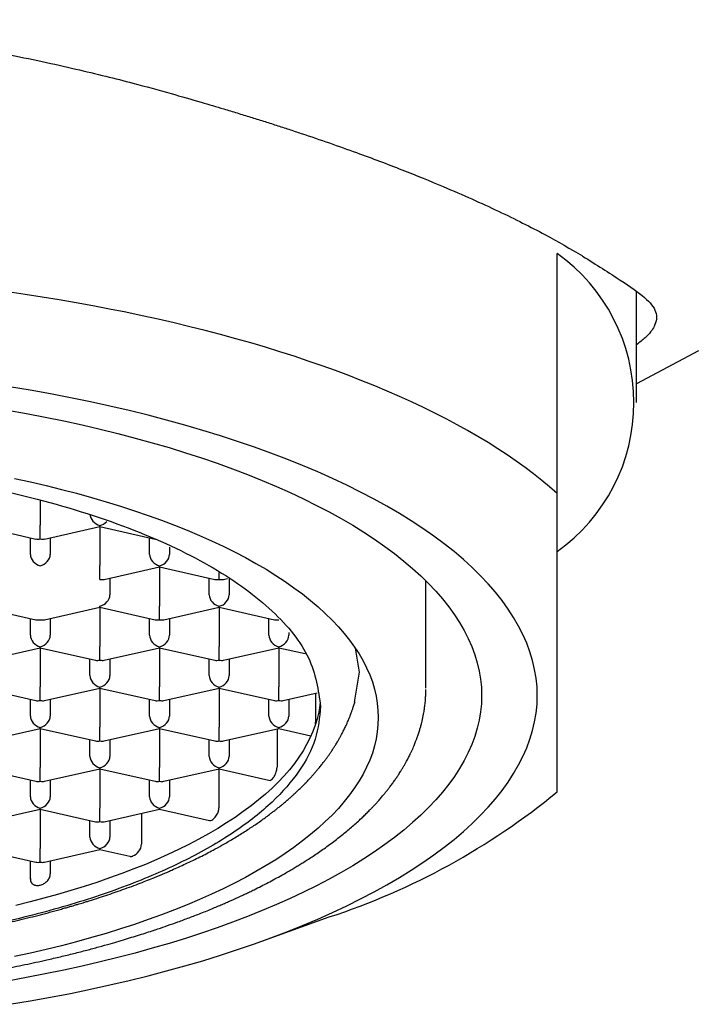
# Model space of a CAD drawing. Header units: millimetres. Extents: x 8 to 785, y 12 to 916.
# Tile 36 of 46: x 491.99 to 500.53, y 736.05 to 748.42. Entities that reach past the tile are written whole.
import ezdxf

# ---------------------------------------------------------------- set-up
doc = ezdxf.new("R2010")
doc.units = ezdxf.units.MM

msp = doc.modelspace()

# ---------------------------------------------------------------- linework, layer by layer
at = {"color": 7, "linetype": 'Continuous', "lineweight": 30}
for p, q in [((498.754, 742.469), (498.754, 745.487)), ((499.754, 743.613), (499.754, 745.003)), ((500.53, 744.261), (499.754, 743.848)), ((492.254, 742.387), (492.254, 742.07)), ((491.504, 742.055), (492.199, 741.898)), ((492.254, 741.899), (492.254, 742.07)), ((492.309, 741.898), (493.004, 742.055)), ((493.004, 742.055), (493.004, 742.068)), ((493.004, 742.055), (493.699, 741.898)), ((493.004, 742.055), (493.004, 741.563)), ((492.129, 741.704), (492.129, 741.914)), ((492.379, 741.914), (492.379, 741.704)), ((493.629, 741.704), (493.629, 741.914)), ((493.879, 741.795), (493.879, 741.704)), ((493.004, 741.391), (493.004, 741.563)), ((493.059, 741.391), (493.754, 741.547)), ((493.754, 741.547), (493.754, 741.561)), ((493.754, 741.547), (494.449, 741.391)), ((493.754, 741.547), (493.754, 741.055)), ((494.504, 741.391), (494.504, 741.478)), ((493.129, 741.406), (493.129, 741.196)), ((494.379, 741.196), (494.379, 741.406)), ((494.559, 741.391), (494.609, 741.402)), ((494.629, 741.406), (494.629, 741.196)), ((497.104, 740.023), (497.104, 741.371)), ((491.504, 741.04), (492.199, 740.883)), ((492.309, 740.883), (493.004, 741.04)), ((493.004, 741.04), (493.004, 741.053)), ((493.004, 741.04), (493.699, 740.883)), ((493.004, 741.04), (493.004, 740.548)), ((493.754, 740.884), (493.754, 741.055)), ((493.809, 740.883), (494.504, 741.04)), ((494.504, 741.04), (494.504, 741.053)), ((494.504, 741.04), (495.199, 740.883)), ((494.504, 741.04), (494.504, 740.548)), ((492.129, 740.689), (492.129, 740.899)), ((492.379, 740.899), (492.379, 740.689)), ((493.629, 740.689), (493.629, 740.899)), ((493.879, 740.899), (493.879, 740.689)), ((495.129, 740.689), (495.129, 740.899)), ((495.379, 740.721), (495.379, 740.689)), ((491.559, 740.376), (492.254, 740.532)), ((492.254, 740.532), (492.254, 740.545)), ((492.254, 740.532), (492.949, 740.376)), ((492.254, 740.532), (492.254, 740.04)), ((493.004, 740.376), (493.004, 740.548)), ((493.059, 740.376), (493.754, 740.532)), ((493.754, 740.532), (493.754, 740.545)), ((493.754, 740.532), (494.449, 740.376)), ((493.754, 740.532), (493.754, 740.04)), ((494.504, 740.376), (494.504, 740.548)), ((494.559, 740.376), (495.254, 740.532)), ((495.254, 740.532), (495.254, 740.545)), ((495.254, 740.532), (495.584, 740.458)), ((495.254, 740.532), (495.254, 740.04)), ((496.214, 740.525), (496.264, 740.225)), ((492.879, 740.181), (492.879, 740.391)), ((493.129, 740.391), (493.129, 740.181)), ((494.379, 740.181), (494.379, 740.391)), ((494.629, 740.391), (494.629, 740.181)), ((494.629, 740.391), (494.629, 740.181)), ((496.264, 740.225), (496.201, 739.848)), ((491.504, 740.025), (492.199, 739.868)), ((492.254, 739.869), (492.254, 740.04)), ((492.309, 739.868), (493.004, 740.025)), ((493.004, 740.025), (493.004, 740.038)), ((493.004, 740.025), (493.699, 739.868)), ((493.004, 740.025), (493.004, 739.532)), ((493.754, 739.869), (493.754, 740.04)), ((493.809, 739.868), (494.504, 740.025)), ((494.504, 740.025), (494.504, 740.038)), ((494.504, 740.025), (495.199, 739.868)), ((494.504, 740.025), (494.504, 739.532)), ((495.254, 739.869), (495.254, 740.04)), ((492.129, 739.673), (492.129, 739.884)), ((492.379, 739.884), (492.379, 739.673)), ((493.629, 739.673), (493.629, 739.884)), ((493.879, 739.884), (493.879, 739.673)), ((495.129, 739.673), (495.129, 739.884)), ((495.309, 739.868), (495.736, 739.964)), ((495.379, 739.884), (495.379, 739.673)), ((495.716, 739.96), (495.716, 739.597)), ((491.559, 739.36), (492.254, 739.517)), ((492.254, 739.517), (492.254, 739.53)), ((492.254, 739.517), (492.949, 739.36)), ((492.254, 739.517), (492.254, 739.025)), ((493.004, 739.361), (493.004, 739.532)), ((493.059, 739.36), (493.754, 739.517)), ((493.754, 739.517), (493.754, 739.53)), ((493.754, 739.517), (494.449, 739.36)), ((493.754, 739.517), (493.754, 739.025)), ((494.504, 739.361), (494.504, 739.532)), ((494.559, 739.36), (495.254, 739.517)), ((495.231, 739.512), (495.231, 739.03)), ((495.254, 739.517), (495.254, 739.53)), ((495.254, 739.517), (495.658, 739.426)), ((495.715, 739.577), (495.716, 739.597)), ((492.879, 739.166), (492.879, 739.376)), ((493.129, 739.376), (493.129, 739.166)), ((494.379, 739.166), (494.379, 739.376)), ((494.629, 739.376), (494.629, 739.166)), ((494.629, 739.376), (494.629, 739.166)), ((491.504, 739.01), (492.199, 738.853)), ((492.254, 738.853), (492.254, 739.025)), ((492.309, 738.853), (493.004, 739.01)), ((493.004, 739.01), (493.004, 739.023)), ((493.004, 739.01), (493.699, 738.853)), ((493.004, 739.01), (493.004, 738.517)), ((493.754, 738.853), (493.754, 739.025)), ((493.809, 738.853), (494.504, 739.01)), ((494.501, 739.009), (494.501, 738.518)), ((494.504, 739.01), (494.504, 739.023)), ((494.504, 739.01), (495.143, 738.865)), ((492.129, 738.658), (492.129, 738.869)), ((492.379, 738.869), (492.379, 738.658)), ((493.629, 738.658), (493.629, 738.869)), ((493.879, 738.869), (493.879, 738.658)), ((493.879, 738.869), (493.879, 738.658)), ((491.559, 738.345), (492.254, 738.502)), ((492.254, 738.502), (492.254, 738.515)), ((492.254, 738.502), (492.949, 738.345)), ((492.254, 738.502), (492.254, 738.01)), ((493.004, 738.346), (493.004, 738.517)), ((493.059, 738.345), (493.754, 738.502)), ((493.754, 738.502), (493.754, 738.515)), ((493.754, 738.502), (494.384, 738.36)), ((493.528, 738.451), (493.528, 738.061)), ((492.879, 738.151), (492.879, 738.361)), ((493.129, 738.361), (493.129, 738.151)), ((493.129, 738.361), (493.129, 738.151)), ((492.254, 737.838), (492.254, 738.01)), ((493.004, 737.994), (493.004, 738.007)), ((491.504, 737.994), (492.199, 737.838)), ((492.309, 737.838), (493.004, 737.994)), ((493.004, 737.994), (493.38, 737.91)), ((492.129, 737.624), (492.129, 737.853)), ((492.379, 737.853), (492.379, 737.689)), ((495.041, 736.843), (495.889, 737.148))]:
    msp.add_line(p, q, dxfattribs=at)
at = {"color": 7, "linetype": 'Continuous', "lineweight": 30, "flags": 128}
for points in [[(498.754, 742.469), (498.66, 742.552), (498.561, 742.634), (498.458, 742.715), (498.351, 742.795), (498.24, 742.875), (498.126, 742.954), (498.007, 743.032), (497.885, 743.109), (497.758, 743.185), (497.628, 743.26), (497.495, 743.334), (497.358, 743.407), (497.217, 743.479), (497.072, 743.55), (496.924, 743.62), (496.773, 743.688), (496.618, 743.756), (496.46, 743.822), (496.299, 743.887), (496.135, 743.951), (495.967, 744.014), (495.797, 744.075), (495.623, 744.135), (495.446, 744.194), (495.267, 744.251), (495.085, 744.307), (494.9, 744.362), (494.712, 744.415), (494.522, 744.467), (494.329, 744.518), (494.134, 744.566), (493.936, 744.614), (493.736, 744.66), (493.534, 744.704), (493.33, 744.747), (493.123, 744.788), (492.915, 744.828), (492.705, 744.866), (492.492, 744.903), (492.278, 744.938), (492.063, 744.971), (491.846, 745.003)], [(498.504, 739.931), (498.501, 740.041), (498.49, 740.151), (498.471, 740.26), (498.446, 740.37), (498.412, 740.479), (498.372, 740.588), (498.324, 740.696), (498.27, 740.804), (498.207, 740.911), (498.138, 741.018), (498.062, 741.124), (497.978, 741.229), (497.888, 741.333), (497.79, 741.436), (497.686, 741.538), (497.575, 741.639), (497.457, 741.739), (497.333, 741.838), (497.202, 741.935), (497.064, 742.031), (496.92, 742.126), (496.77, 742.219), (496.614, 742.31), (496.451, 742.4), (496.283, 742.488), (496.109, 742.574), (495.929, 742.659), (495.743, 742.741), (495.552, 742.822), (495.356, 742.901), (495.154, 742.978), (494.948, 743.052), (494.736, 743.125), (494.52, 743.195), (494.299, 743.263), (494.073, 743.329), (493.843, 743.392), (493.609, 743.454), (493.371, 743.512), (493.129, 743.568), (492.884, 743.622), (492.635, 743.673), (492.382, 743.722), (492.127, 743.768), (491.868, 743.811)], [(491.842, 743.518), (492.081, 743.475), (492.317, 743.43), (492.55, 743.382), (492.779, 743.332), (493.006, 743.279), (493.228, 743.224), (493.447, 743.167), (493.662, 743.108), (493.873, 743.046), (494.079, 742.983), (494.281, 742.917), (494.479, 742.849), (494.672, 742.779), (494.861, 742.708), (495.044, 742.634), (495.223, 742.558), (495.397, 742.481), (495.565, 742.402), (495.728, 742.321), (495.885, 742.239), (496.037, 742.155), (496.183, 742.07), (496.324, 741.983), (496.458, 741.894), (496.587, 741.805), (496.709, 741.714), (496.825, 741.621), (496.936, 741.528), (497.039, 741.434), (497.137, 741.338), (497.228, 741.242), (497.313, 741.144), (497.391, 741.046), (497.462, 740.947), (497.527, 740.848), (497.585, 740.747), (497.636, 740.646), (497.681, 740.545), (497.718, 740.443), (497.749, 740.341), (497.773, 740.239), (497.791, 740.136), (497.801, 740.034), (497.804, 739.931), (497.801, 739.828), (497.791, 739.725), (497.773, 739.623), (497.749, 739.52), (497.718, 739.418), (497.681, 739.317), (497.636, 739.215), (497.585, 739.114), (497.527, 739.014), (497.462, 738.914), (497.391, 738.816), (497.313, 738.717), (497.228, 738.62), (497.137, 738.524), (497.039, 738.428), (496.936, 738.334), (496.825, 738.24), (496.709, 738.148), (496.587, 738.057), (496.458, 737.967), (496.324, 737.879), (496.183, 737.792), (496.037, 737.707), (495.885, 737.623), (495.728, 737.54), (495.565, 737.46), (495.397, 737.381), (495.223, 737.303), (495.044, 737.228), (494.861, 737.154), (494.672, 737.082), (494.479, 737.013), (494.281, 736.945), (494.079, 736.879), (493.873, 736.815), (493.662, 736.754), (493.447, 736.695), (493.228, 736.637), (493.006, 736.583), (492.779, 736.53), (492.55, 736.48), (492.317, 736.432), (492.081, 736.387), (491.842, 736.343)], [(491.93, 742.659), (492.129, 742.616), (492.326, 742.57), (492.52, 742.522), (492.711, 742.472), (492.898, 742.421), (493.081, 742.367), (493.261, 742.312), (493.437, 742.254), (493.609, 742.195), (493.778, 742.135), (493.942, 742.072), (494.101, 742.008), (494.257, 741.942), (494.408, 741.875), (494.554, 741.806), (494.696, 741.736), (494.833, 741.664), (494.966, 741.591), (495.093, 741.517), (495.215, 741.441), (495.332, 741.364), (495.444, 741.286), (495.551, 741.207), (495.652, 741.127), (495.748, 741.045), (495.838, 740.963), (495.923, 740.88), (496.003, 740.796), (496.076, 740.711), (496.144, 740.626), (496.206, 740.54), (496.263, 740.453), (496.313, 740.366), (496.358, 740.278), (496.397, 740.19), (496.43, 740.101), (496.457, 740.012), (496.477, 739.923), (496.492, 739.834), (496.501, 739.744), (496.504, 739.655)], [(491.868, 736.05), (492.127, 736.094), (492.382, 736.14), (492.635, 736.188), (492.884, 736.239), (493.129, 736.293), (493.371, 736.349), (493.609, 736.408), (493.843, 736.469), (494.073, 736.533), (494.299, 736.598), (494.52, 736.667), (494.736, 736.737), (494.948, 736.809), (495.154, 736.884), (495.356, 736.961), (495.552, 737.039), (495.743, 737.12), (495.929, 737.203), (496.109, 737.287), (496.283, 737.374), (496.451, 737.462), (496.614, 737.552), (496.77, 737.643), (496.92, 737.736), (497.064, 737.831), (497.202, 737.927), (497.333, 738.024), (497.457, 738.123), (497.575, 738.222), (497.686, 738.323), (497.79, 738.426), (497.888, 738.529), (497.978, 738.633), (498.062, 738.738), (498.138, 738.844), (498.207, 738.95), (498.27, 739.058), (498.324, 739.165), (498.372, 739.274), (498.412, 739.383), (498.446, 739.492), (498.471, 739.601), (498.49, 739.711), (498.501, 739.821), (498.504, 739.931)], [(495.771, 739.827), (495.768, 739.804), (495.755, 739.722), (495.736, 739.64), (495.711, 739.559), (495.681, 739.477), (495.645, 739.396), (495.604, 739.316), (495.558, 739.236), (495.506, 739.156), (495.449, 739.077), (495.387, 738.999), (495.319, 738.921), (495.246, 738.844), (495.169, 738.768), (495.086, 738.692), (494.998, 738.618), (494.905, 738.544), (494.807, 738.472), (494.704, 738.4), (494.597, 738.329), (494.485, 738.26), (494.368, 738.192), (494.247, 738.125), (494.121, 738.059), (493.991, 737.995), (493.857, 737.931), (493.718, 737.87), (493.576, 737.809), (493.429, 737.751), (493.279, 737.693), (493.124, 737.638), (492.966, 737.583), (492.805, 737.531), (492.64, 737.48), (492.471, 737.431), (492.3, 737.384), (492.125, 737.338), (491.948, 737.294)], [(496.504, 739.655), (496.501, 739.565), (496.492, 739.476), (496.477, 739.386), (496.457, 739.297), (496.43, 739.208), (496.397, 739.12), (496.358, 739.032), (496.313, 738.944), (496.263, 738.857), (496.206, 738.77), (496.144, 738.684), (496.076, 738.598), (496.003, 738.513), (495.923, 738.429), (495.838, 738.346), (495.748, 738.264), (495.652, 738.183), (495.551, 738.103), (495.444, 738.023), (495.332, 737.945), (495.215, 737.868), (495.093, 737.793), (494.966, 737.718), (494.833, 737.645), (494.696, 737.573), (494.554, 737.503), (494.408, 737.434), (494.257, 737.367), (494.101, 737.301), (493.942, 737.237), (493.778, 737.175), (493.609, 737.114), (493.437, 737.055), (493.261, 736.998), (493.081, 736.942), (492.898, 736.889), (492.711, 736.837), (492.52, 736.787), (492.326, 736.74), (492.129, 736.694), (491.93, 736.65)]]:
    msp.add_lwpolyline(points, dxfattribs=at)
at = {"color": 7, "linetype": 'Continuous', "lineweight": 30}
for centre, radius, start, end in [((497.42, 743.613), 2.3, 305.4469, 54.5531), ((493.138, 745.555), 8.846, 288.1164, 309.4158), ((493.349, 738.08), 0.18, 292.8876, 353.9903)]:
    msp.add_arc(centre, radius, start, end, dxfattribs=at)
for centre, major_axis, start_param, end_param in [((493.004, 742.183), (0.106, -0.085), 3.699126, 5.269922), ((493.004, 742.183), (0.106, 0.085), 4.154856, 4.907984), ((492.254, 742.014), (0.106, 0.085), 3.699126, 4.154856), ((492.254, 742.014), (0.106, -0.085), 5.269922, 5.725652), ((492.254, 741.676), (0.106, -0.085), 3.699126, 5.269922), ((492.254, 741.676), (0.106, 0.085), 4.154856, 5.725652), ((493.754, 741.676), (0.106, -0.085), 3.699126, 5.269922), ((493.754, 741.676), (0.106, 0.085), 4.154856, 5.725654), ((493.004, 741.506), (0.106, -0.085), 5.269922, 5.725652), ((494.504, 741.506), (0.106, 0.085), 3.699126, 4.154856), ((494.504, 741.506), (0.106, -0.085), 5.269922, 5.725652), ((493.004, 741.168), (0.106, 0.085), 4.154856, 5.725652), ((494.504, 741.168), (0.106, -0.085), 3.699126, 5.269922), ((494.504, 741.168), (0.106, 0.085), 4.154856, 5.725654), ((492.254, 740.999), (0.106, 0.085), 3.699126, 4.154858), ((492.254, 740.999), (0.106, -0.085), 5.269923, 5.725652), ((493.754, 740.999), (0.106, 0.085), 3.699126, 4.154856), ((493.754, 740.999), (0.106, -0.085), 5.269922, 5.725652), ((495.254, 740.999), (0.106, 0.085), 3.699126, 4.154856), ((492.254, 740.66), (0.106, -0.085), 3.699126, 5.269922), ((492.254, 740.66), (0.106, 0.085), 4.154856, 5.725652), ((493.754, 740.66), (0.106, -0.085), 3.699126, 5.269922), ((493.754, 740.66), (0.106, 0.085), 4.154856, 5.725652), ((495.254, 740.66), (0.106, -0.085), 3.699126, 5.269922), ((495.254, 740.66), (0.106, 0.085), 4.154856, 5.725654), ((493.004, 740.491), (0.106, 0.085), 3.699126, 4.154856), ((493.004, 740.491), (0.106, -0.085), 5.269922, 5.725652), ((494.504, 740.491), (0.106, 0.085), 3.699126, 4.154856), ((494.504, 740.491), (0.106, -0.085), 5.269922, 5.725652), ((493.004, 740.153), (0.106, -0.085), 3.699126, 5.269922), ((493.004, 740.153), (0.106, 0.085), 4.154856, 5.725652), ((494.504, 740.153), (0.106, -0.085), 3.699126, 5.269922), ((494.504, 740.153), (0.106, 0.085), 4.154856, 5.725651), ((492.254, 739.984), (0.106, 0.085), 3.699126, 4.154856), ((492.254, 739.984), (0.106, -0.085), 5.269922, 5.725652), ((493.754, 739.984), (0.106, 0.085), 3.699126, 4.154856), ((493.754, 739.984), (0.106, -0.085), 5.269922, 5.725652), ((495.254, 739.984), (0.106, 0.085), 3.699126, 4.154856), ((495.254, 739.984), (0.106, -0.085), 5.269922, 5.725652), ((492.254, 739.645), (0.106, -0.085), 3.699126, 5.269922), ((492.254, 739.645), (0.106, 0.085), 4.154856, 5.725652), ((493.754, 739.645), (0.106, -0.085), 3.699126, 5.269922), ((493.754, 739.645), (0.106, 0.085), 4.154856, 5.725652), ((495.254, 739.645), (0.106, -0.085), 3.699126, 5.269922), ((495.254, 739.645), (0.106, 0.085), 4.154856, 5.725654), ((493.004, 739.476), (0.106, 0.085), 3.699126, 4.154856), ((493.004, 739.476), (0.106, -0.085), 5.269922, 5.725652), ((494.504, 739.476), (0.106, 0.085), 3.699126, 4.154856), ((494.504, 739.476), (0.106, -0.085), 5.269922, 5.725652), ((493.004, 739.138), (0.106, -0.085), 3.699126, 5.269922), ((493.004, 739.138), (0.106, 0.085), 4.154856, 5.725652), ((494.504, 739.138), (0.106, -0.085), 3.699126, 5.269922), ((494.504, 739.138), (0.106, 0.085), 4.154856, 5.725653), ((492.254, 738.969), (0.106, 0.085), 3.699126, 4.154856), ((492.254, 738.969), (0.106, -0.085), 5.269922, 5.725652), ((493.754, 738.969), (0.106, 0.085), 3.699126, 4.154856), ((493.754, 738.969), (0.106, -0.085), 5.269922, 5.725652), ((492.254, 738.63), (0.106, -0.085), 3.699126, 5.269922), ((492.254, 738.63), (0.106, 0.085), 4.154856, 5.725652), ((493.754, 738.63), (0.106, -0.085), 3.699126, 5.269922), ((493.754, 738.63), (0.106, 0.085), 4.154856, 5.725653), ((493.004, 738.461), (0.106, 0.085), 3.699126, 4.154856), ((493.004, 738.461), (0.106, -0.085), 5.269922, 5.725652), ((493.004, 738.123), (0.106, -0.085), 3.699126, 5.269922), ((493.004, 738.123), (0.106, 0.085), 4.154856, 5.725653), ((492.254, 737.953), (0.106, 0.085), 3.699126, 4.154856), ((492.254, 737.953), (0.106, -0.085), 5.269922, 5.725652)]:
    msp.add_ellipse(centre, major_axis=major_axis, ratio=0.779846, start_param=start_param, end_param=end_param, dxfattribs=at)
for points, knots in [([(487.754, 748.425), (487.947, 748.422), (488.357, 748.418), (489.006, 748.382), (489.722, 748.319), (490.501, 748.224), (491.207, 748.11), (491.806, 747.997), (492.269, 747.902), (492.689, 747.808), (493.068, 747.717), (493.469, 747.615), (493.87, 747.506), (494.249, 747.396), (494.525, 747.314), (494.73, 747.252), (494.896, 747.201), (495.06, 747.15), (495.221, 747.099), (495.38, 747.047), (495.725, 746.933), (496.211, 746.764), (496.805, 746.54), (497.413, 746.293), (498.025, 746.019), (498.613, 745.724), (498.92, 745.544), (499.071, 745.455)], [0, 0, 0, 0, 0.040039, 0.085043, 0.135022, 0.189983, 0.24993, 0.286792, 0.321019, 0.352609, 0.381564, 0.407884, 0.445891, 0.476578, 0.499946, 0.514104, 0.5282, 0.542236, 0.556212, 0.570126, 0.583981, 0.648474, 0.704953, 0.760404, 0.842487, 0.922327, 1, 1, 1, 1]), ([(499.075, 745.453), (499.244, 745.347), (499.582, 745.134), (499.876, 744.928), (500.021, 744.755), (499.999, 744.587), (499.899, 744.454), (499.792, 744.37), (499.754, 744.34)], [0, 0, 0, 0, 0.196524, 0.39235, 0.587682, 0.78298, 0.924225, 1, 1, 1, 1]), ([(498.754, 738.721), (498.754, 738.753), (498.754, 738.818), (498.754, 738.928), (498.754, 739.05), (498.754, 739.184), (498.754, 739.331), (498.754, 739.492), (498.754, 739.666), (498.754, 739.857), (498.754, 740.066), (498.754, 740.293), (498.754, 740.534), (498.754, 740.784), (498.754, 741.042), (498.754, 741.305), (498.754, 741.58), (498.754, 741.866), (498.754, 742.162), (498.754, 742.367), (498.754, 742.469)], [0, 0, 0, 0, 0.055417, 0.110847, 0.166275, 0.221688, 0.277132, 0.332597, 0.388059, 0.443501, 0.501251, 0.559025, 0.6168, 0.674551, 0.728652, 0.782761, 0.836863, 0.891239, 0.945622, 1, 1, 1, 1]), ([(478.405, 740), (478.405, 739.98), (478.406, 739.941), (478.409, 739.889), (478.413, 739.844), (478.418, 739.806), (478.422, 739.773), (478.427, 739.742), (478.431, 739.714), (478.437, 739.685), (478.443, 739.653), (478.451, 739.616), (478.461, 739.576), (478.471, 739.538), (478.481, 739.504), (478.491, 739.472), (478.505, 739.428), (478.526, 739.37), (478.555, 739.299), (478.586, 739.227), (478.621, 739.156), (478.651, 739.1), (478.675, 739.058), (478.692, 739.028), (478.711, 738.996), (478.731, 738.965), (478.75, 738.936), (478.767, 738.911), (478.781, 738.89), (478.794, 738.871), (478.81, 738.848), (478.831, 738.819), (478.858, 738.783), (478.889, 738.742), (478.923, 738.701), (478.953, 738.665), (478.979, 738.635), (479.002, 738.609), (479.023, 738.585), (479.043, 738.563), (479.062, 738.544), (479.08, 738.524), (479.102, 738.502), (479.128, 738.474), (479.159, 738.444), (479.192, 738.412), (479.225, 738.381), (479.257, 738.351), (479.288, 738.323), (479.317, 738.298), (479.34, 738.277), (479.361, 738.259), (479.382, 738.242), (479.406, 738.222), (479.434, 738.199), (479.466, 738.173), (479.505, 738.143), (479.548, 738.109), (479.595, 738.074), (479.645, 738.037), (479.696, 738.001), (479.749, 737.964), (479.798, 737.931), (479.841, 737.902), (479.875, 737.88), (479.903, 737.862), (479.929, 737.845), (479.958, 737.827), (479.993, 737.805), (480.062, 737.763), (480.166, 737.702), (480.283, 737.637), (480.382, 737.584), (480.458, 737.545), (480.53, 737.508), (480.595, 737.476), (480.646, 737.452), (480.686, 737.433), (480.714, 737.42), (480.737, 737.409), (480.759, 737.399), (480.786, 737.386), (480.823, 737.37), (480.868, 737.349), (480.92, 737.326), (480.977, 737.302), (481.037, 737.276), (481.102, 737.249), (481.17, 737.221), (481.253, 737.188), (481.355, 737.149), (481.475, 737.103), (481.599, 737.058), (481.724, 737.015), (481.856, 736.97), (481.994, 736.926), (482.136, 736.882), (482.265, 736.843), (482.38, 736.81), (482.482, 736.782), (482.579, 736.755), (482.674, 736.73), (482.771, 736.705), (482.902, 736.672), (483.07, 736.632), (483.279, 736.584), (483.503, 736.537), (483.742, 736.489), (483.991, 736.443), (484.268, 736.396), (484.568, 736.35), (484.893, 736.305), (485.218, 736.266), (485.542, 736.232), (485.868, 736.202), (486.215, 736.176), (486.584, 736.154), (486.974, 736.138), (487.366, 736.128), (487.761, 736.125), (488.158, 736.128), (488.557, 736.138), (488.955, 736.156), (489.35, 736.18), (489.714, 736.208), (490.047, 736.24), (490.35, 736.273), (490.651, 736.31), (490.95, 736.351), (491.239, 736.396), (491.519, 736.444), (491.791, 736.494), (492.064, 736.549), (492.303, 736.601), (492.508, 736.648), (492.675, 736.689), (492.836, 736.73), (492.988, 736.771), (493.124, 736.809), (493.244, 736.844), (493.351, 736.876), (493.452, 736.907), (493.548, 736.937), (493.641, 736.967), (493.743, 737.001), (493.859, 737.041), (493.99, 737.087), (494.129, 737.139), (494.251, 737.186), (494.352, 737.226), (494.426, 737.257), (494.494, 737.285), (494.554, 737.311), (494.607, 737.334), (494.653, 737.355), (494.691, 737.372), (494.724, 737.387), (494.757, 737.402), (494.794, 737.419), (494.838, 737.44), (494.888, 737.464), (494.984, 737.51), (495.121, 737.58), (495.257, 737.654), (495.355, 737.709), (495.415, 737.744), (495.468, 737.776), (495.519, 737.807), (495.571, 737.839), (495.628, 737.875), (495.688, 737.915), (495.754, 737.959), (495.823, 738.007), (495.893, 738.057), (495.963, 738.11), (496.03, 738.162), (496.093, 738.213), (496.152, 738.263), (496.211, 738.313), (496.264, 738.361), (496.311, 738.406), (496.354, 738.447), (496.391, 738.485), (496.424, 738.519), (496.454, 738.55), (496.485, 738.583), (496.517, 738.62), (496.55, 738.657), (496.58, 738.694), (496.607, 738.727), (496.632, 738.758), (496.658, 738.792), (496.686, 738.83), (496.716, 738.871), (496.743, 738.911), (496.765, 738.945), (496.785, 738.976), (496.803, 739.005), (496.823, 739.039), (496.843, 739.073), (496.86, 739.104), (496.874, 739.13), (496.886, 739.154), (496.899, 739.179), (496.912, 739.206), (496.927, 739.238), (496.941, 739.27), (496.954, 739.3), (496.965, 739.327), (496.976, 739.355), (496.989, 739.387), (497.003, 739.428), (497.018, 739.474), (497.032, 739.519), (497.043, 739.558), (497.052, 739.594), (497.06, 739.631), (497.069, 739.671), (497.077, 739.711), (497.082, 739.745), (497.086, 739.773), (497.09, 739.799), (497.093, 739.827), (497.097, 739.862), (497.1, 739.903), (497.103, 739.952), (497.104, 739.986), (497.104, 740.005)], [0, 0, 0, 0, 0.004099, 0.007758, 0.010977, 0.013767, 0.016277, 0.01852, 0.020544, 0.022426, 0.024558, 0.027493, 0.030564, 0.033343, 0.035826, 0.038115, 0.040456, 0.045676, 0.051132, 0.056658, 0.06204, 0.067487, 0.069734, 0.072102, 0.074595, 0.0772, 0.079601, 0.081612, 0.083278, 0.08467, 0.086207, 0.088781, 0.0918, 0.095256, 0.098761, 0.102086, 0.104351, 0.106524, 0.108578, 0.110444, 0.112119, 0.113684, 0.115537, 0.117968, 0.120787, 0.123632, 0.126384, 0.129043, 0.131643, 0.13393, 0.135801, 0.137266, 0.138793, 0.140609, 0.14274, 0.145185, 0.14789, 0.151197, 0.154577, 0.158031, 0.161559, 0.16516, 0.168696, 0.171312, 0.173515, 0.175307, 0.17674, 0.178471, 0.1807, 0.183404, 0.191333, 0.199551, 0.203846, 0.208215, 0.212331, 0.215843, 0.21875, 0.22061, 0.222097, 0.223212, 0.224226, 0.225592, 0.227539, 0.229933, 0.232654, 0.235535, 0.238577, 0.241777, 0.245138, 0.248657, 0.254049, 0.259777, 0.265744, 0.271487, 0.276945, 0.283659, 0.289884, 0.295619, 0.300327, 0.304645, 0.308577, 0.312446, 0.31647, 0.320648, 0.328493, 0.33683, 0.34566, 0.354981, 0.364631, 0.374209, 0.386269, 0.398186, 0.409959, 0.421587, 0.433145, 0.444701, 0.458318, 0.471935, 0.485551, 0.499166, 0.513028, 0.52689, 0.540754, 0.554618, 0.568484, 0.57938, 0.590278, 0.601177, 0.612102, 0.623253, 0.633418, 0.643801, 0.654402, 0.665221, 0.672134, 0.679036, 0.685661, 0.691996, 0.698041, 0.702855, 0.707468, 0.711878, 0.716086, 0.720116, 0.72438, 0.729893, 0.735936, 0.742509, 0.749612, 0.753499, 0.757232, 0.760624, 0.763676, 0.766386, 0.768755, 0.770783, 0.772342, 0.773912, 0.775859, 0.778182, 0.780884, 0.78396, 0.7937, 0.803599, 0.807485, 0.81107, 0.814307, 0.817197, 0.82052, 0.824068, 0.828004, 0.832304, 0.836957, 0.84196, 0.846885, 0.851896, 0.856497, 0.861031, 0.865646, 0.87033, 0.873913, 0.877553, 0.881272, 0.883706, 0.886441, 0.889407, 0.892201, 0.895778, 0.898867, 0.901492, 0.904045, 0.906653, 0.909993, 0.913412, 0.916656, 0.919611, 0.921629, 0.924001, 0.926728, 0.929569, 0.932068, 0.934028, 0.935725, 0.937579, 0.939724, 0.942161, 0.944732, 0.947064, 0.949115, 0.950885, 0.953386, 0.956453, 0.960061, 0.963499, 0.966485, 0.968748, 0.971436, 0.974623, 0.977651, 0.980143, 0.982096, 0.983695, 0.985848, 0.988555, 0.991816, 0.995631, 1, 1, 1, 1]), ([(479.297, 739.858), (479.303, 739.837), (479.314, 739.798), (479.332, 739.745), (479.349, 739.698), (479.366, 739.657), (479.381, 739.619), (479.397, 739.583), (479.412, 739.549), (479.43, 739.512), (479.45, 739.472), (479.471, 739.431), (479.493, 739.392), (479.512, 739.36), (479.528, 739.333), (479.542, 739.309), (479.559, 739.283), (479.576, 739.256), (479.592, 739.231), (479.607, 739.21), (479.619, 739.193), (479.63, 739.178), (479.641, 739.161), (479.656, 739.14), (479.676, 739.114), (479.698, 739.085), (479.72, 739.057), (479.741, 739.031), (479.762, 739.006), (479.783, 738.98), (479.809, 738.951), (479.839, 738.917), (479.871, 738.881), (479.903, 738.848), (479.933, 738.817), (479.962, 738.788), (479.992, 738.758), (480.023, 738.729), (480.054, 738.7), (480.084, 738.672), (480.116, 738.644), (480.149, 738.615), (480.184, 738.585), (480.216, 738.558), (480.245, 738.534), (480.269, 738.515), (480.295, 738.495), (480.324, 738.472), (480.358, 738.446), (480.395, 738.418), (480.433, 738.39), (480.472, 738.362), (480.509, 738.336), (480.542, 738.314), (480.569, 738.295), (480.595, 738.278), (480.624, 738.259), (480.661, 738.235), (480.704, 738.207), (480.754, 738.176), (480.8, 738.148), (480.84, 738.124), (480.874, 738.104), (480.91, 738.083), (480.946, 738.063), (480.981, 738.043), (481.013, 738.025), (481.04, 738.01), (481.068, 737.995), (481.102, 737.977), (481.146, 737.954), (481.197, 737.927), (481.251, 737.9), (481.305, 737.874), (481.359, 737.847), (481.416, 737.82), (481.475, 737.793), (481.536, 737.765), (481.589, 737.741), (481.632, 737.722), (481.664, 737.709), (481.691, 737.697), (481.714, 737.687), (481.736, 737.678), (481.76, 737.668), (481.793, 737.654), (481.837, 737.637), (481.888, 737.616), (481.942, 737.595), (481.997, 737.574), (482.05, 737.553), (482.124, 737.525), (482.219, 737.491), (482.327, 737.453), (482.422, 737.421), (482.502, 737.394), (482.574, 737.371), (482.636, 737.352), (482.688, 737.336), (482.732, 737.322), (482.772, 737.31), (482.812, 737.298), (482.859, 737.284), (482.918, 737.267), (482.99, 737.247), (483.074, 737.224), (483.17, 737.198), (483.278, 737.17), (483.393, 737.141), (483.512, 737.112), (483.636, 737.083), (483.765, 737.054), (483.897, 737.026), (484.027, 737), (484.154, 736.975), (484.312, 736.945), (484.498, 736.912), (484.711, 736.877), (484.912, 736.847), (485.102, 736.82), (485.279, 736.797), (485.445, 736.777), (485.601, 736.76), (485.759, 736.744), (485.925, 736.728), (486.102, 736.713), (486.329, 736.695), (486.61, 736.677), (486.947, 736.661), (487.239, 736.652), (487.483, 736.648), (487.677, 736.647), (487.874, 736.647), (488.072, 736.649), (488.274, 736.653), (488.481, 736.659), (488.704, 736.668), (488.945, 736.68), (489.204, 736.697), (489.474, 736.718), (489.755, 736.744), (490.04, 736.774), (490.329, 736.809), (490.62, 736.85), (490.917, 736.896), (491.221, 736.949), (491.528, 737.008), (491.82, 737.071), (492.095, 737.135), (492.29, 737.185), (492.42, 737.22), (492.486, 737.238), (492.548, 737.256), (492.602, 737.271), (492.646, 737.284), (492.681, 737.294), (492.708, 737.302), (492.733, 737.309), (492.76, 737.318), (492.795, 737.328), (492.836, 737.341), (492.885, 737.356), (492.957, 737.379), (493.05, 737.409), (493.157, 737.445), (493.266, 737.483), (493.375, 737.522), (493.482, 737.562), (493.579, 737.6), (493.66, 737.632), (493.726, 737.659), (493.784, 737.683), (493.846, 737.709), (493.916, 737.74), (493.996, 737.776), (494.084, 737.816), (494.174, 737.859), (494.262, 737.902), (494.346, 737.945), (494.439, 737.994), (494.545, 738.052), (494.671, 738.125), (494.8, 738.204), (494.925, 738.285), (495.041, 738.365), (495.127, 738.428), (495.185, 738.472), (495.22, 738.5), (495.258, 738.53), (495.293, 738.558), (495.324, 738.584), (495.348, 738.605), (495.37, 738.624), (495.392, 738.643), (495.418, 738.667), (495.45, 738.695), (495.485, 738.728), (495.52, 738.762), (495.554, 738.795), (495.589, 738.83), (495.622, 738.865), (495.655, 738.901), (495.685, 738.934), (495.714, 738.967), (495.743, 739.001), (495.774, 739.038), (495.804, 739.077), (495.832, 739.112), (495.856, 739.145), (495.88, 739.177), (495.903, 739.211), (495.927, 739.246), (495.949, 739.28), (495.968, 739.311), (495.985, 739.339), (496, 739.365), (496.017, 739.394), (496.034, 739.424), (496.048, 739.451), (496.06, 739.473), (496.07, 739.494), (496.081, 739.517), (496.094, 739.542), (496.107, 739.57), (496.119, 739.598), (496.129, 739.622), (496.138, 739.644), (496.146, 739.662), (496.153, 739.68), (496.161, 739.702), (496.172, 739.731), (496.184, 739.767), (496.198, 739.81), (496.207, 739.841), (496.212, 739.857)], [0, 0, 0, 0, 0.004456, 0.008648, 0.012578, 0.01614, 0.019275, 0.022012, 0.024706, 0.027752, 0.031079, 0.034708, 0.038065, 0.041092, 0.042964, 0.045033, 0.047298, 0.049748, 0.052016, 0.053895, 0.055427, 0.056619, 0.057887, 0.059848, 0.062299, 0.065144, 0.067815, 0.070217, 0.072351, 0.074563, 0.07732, 0.080678, 0.084229, 0.087478, 0.090425, 0.093071, 0.096217, 0.099097, 0.101956, 0.104796, 0.107623, 0.110571, 0.113702, 0.116879, 0.119113, 0.121096, 0.123068, 0.125461, 0.128378, 0.131487, 0.134572, 0.137633, 0.140641, 0.143228, 0.145279, 0.146867, 0.14912, 0.151862, 0.155095, 0.158729, 0.162647, 0.164964, 0.16737, 0.169864, 0.17243, 0.174725, 0.177114, 0.178807, 0.180299, 0.182722, 0.185632, 0.189024, 0.192712, 0.195991, 0.199406, 0.202959, 0.206649, 0.210475, 0.214143, 0.216285, 0.218162, 0.219773, 0.221119, 0.222236, 0.223617, 0.22542, 0.228055, 0.231188, 0.234334, 0.237406, 0.240402, 0.243324, 0.249914, 0.256088, 0.260863, 0.265181, 0.268961, 0.272205, 0.274913, 0.277051, 0.278996, 0.281033, 0.283215, 0.286301, 0.289951, 0.294164, 0.298941, 0.30428, 0.310182, 0.315688, 0.321607, 0.327878, 0.334072, 0.340105, 0.345976, 0.351687, 0.361739, 0.371251, 0.380225, 0.38843, 0.396128, 0.403318, 0.410001, 0.416178, 0.423651, 0.431124, 0.438692, 0.452441, 0.466491, 0.480844, 0.4888, 0.496847, 0.504984, 0.51321, 0.521527, 0.53007, 0.539039, 0.549399, 0.560278, 0.571676, 0.583595, 0.596035, 0.608299, 0.621032, 0.634238, 0.647916, 0.662016, 0.676482, 0.688918, 0.701613, 0.704981, 0.708367, 0.711562, 0.714278, 0.716513, 0.718266, 0.71963, 0.720687, 0.722089, 0.723866, 0.726017, 0.728544, 0.731445, 0.737379, 0.743161, 0.748722, 0.755089, 0.761138, 0.766717, 0.771626, 0.77501, 0.778284, 0.781903, 0.785864, 0.790937, 0.796383, 0.802117, 0.807763, 0.813274, 0.818534, 0.826023, 0.834805, 0.844691, 0.853894, 0.862766, 0.871597, 0.874388, 0.877264, 0.88042, 0.883837, 0.886341, 0.888507, 0.890336, 0.892082, 0.89456, 0.897481, 0.900843, 0.904366, 0.90772, 0.910906, 0.914507, 0.917875, 0.921035, 0.924, 0.927164, 0.930675, 0.93441, 0.937701, 0.940485, 0.943275, 0.946399, 0.949528, 0.952473, 0.955432, 0.957423, 0.959682, 0.96221, 0.964885, 0.967182, 0.969038, 0.970656, 0.972421, 0.974556, 0.977009, 0.979304, 0.981329, 0.983082, 0.984563, 0.985786, 0.987568, 0.98988, 0.992722, 0.996095, 1, 1, 1, 1]), ([(495.163, 738.874), (495.17, 738.881), (495.181, 738.891), (495.196, 738.915), (495.209, 738.939), (495.22, 738.968), (495.229, 739), (495.23, 739.019), (495.231, 739.03)], [0, 0, 0, 0, 0.229017, 0.359095, 0.499457, 0.681554, 0.825818, 1, 1, 1, 1]), ([(495.143, 738.866), (495.143, 738.865), (495.144, 738.865), (495.144, 738.865), (495.145, 738.865), (495.145, 738.865), (495.145, 738.865), (495.147, 738.865), (495.153, 738.866), (495.16, 738.871), (495.163, 738.874)], [0, 0, 0, 0, 0.0366351, 0.0805843, 0.0921815, 0.0953856, 0.0963391, 0.0968602, 0.5705238, 1, 1, 1, 1]), ([(494.413, 738.366), (494.421, 738.372), (494.435, 738.38), (494.455, 738.402), (494.471, 738.425), (494.485, 738.451), (494.497, 738.482), (494.499, 738.504), (494.501, 738.518)], [0, 0, 0, 0, 0.1979947, 0.3359906, 0.4997887, 0.6457243, 0.77776, 1, 1, 1, 1]), ([(494.384, 738.361), (494.386, 738.36), (494.394, 738.357), (494.404, 738.362), (494.413, 738.366)], [0, 0, 0, 0, 0.180921, 1, 1, 1, 1]), ([(493.38, 737.91), (493.382, 737.91), (493.388, 737.908), (493.401, 737.909), (493.413, 737.912), (493.419, 737.914)], [0, 0, 0, 0, 0.128428, 0.566596, 1, 1, 1, 1]), ([(492.254, 737.549), (492.27, 737.554), (492.299, 737.564), (492.334, 737.592), (492.356, 737.617), (492.369, 737.64), (492.378, 737.664), (492.379, 737.68), (492.379, 737.689)], [0, 0, 0, 0, 0.265352, 0.498159, 0.622041, 0.746348, 0.872029, 1, 1, 1, 1]), ([(492.13, 737.632), (492.13, 737.625), (492.129, 737.609), (492.136, 737.587), (492.146, 737.573), (492.154, 737.565), (492.161, 737.56), (492.17, 737.554), (492.185, 737.548), (492.207, 737.544), (492.231, 737.544), (492.247, 737.548), (492.254, 737.549)], [0, 0, 0, 0, 0.107639, 0.224842, 0.354857, 0.401575, 0.450059, 0.50037, 0.605656, 0.750204, 0.899634, 1, 1, 1, 1])]:
    msp.add_open_spline(points, degree=3, knots=knots, dxfattribs=at)
for points in [[(479.729, 739.793), (479.759, 739.998), (479.819, 740.408), (480.296, 741), (481.038, 741.546), (482.044, 742.024), (483.267, 742.417), (484.664, 742.708), (486.179, 742.888), (487.754, 742.949), (489.33, 742.888), (490.845, 742.708), (492.242, 742.417), (493.465, 742.024), (494.471, 741.546), (495.213, 741), (495.69, 740.408), (495.75, 739.998), (495.779, 739.793)], [(495.779, 739.793), (495.766, 739.656), (495.74, 739.382), (495.527, 738.979), (495.19, 738.589), (494.724, 738.22), (494.139, 737.878), (493.445, 737.569), (492.654, 737.298), (491.778, 737.069), (490.834, 736.887), (489.837, 736.756), (488.805, 736.673), (488.105, 736.662), (487.754, 736.657)]]:
    msp.add_open_spline(points, degree=3, dxfattribs=at)

doc.saveas('drawing.dxf')
